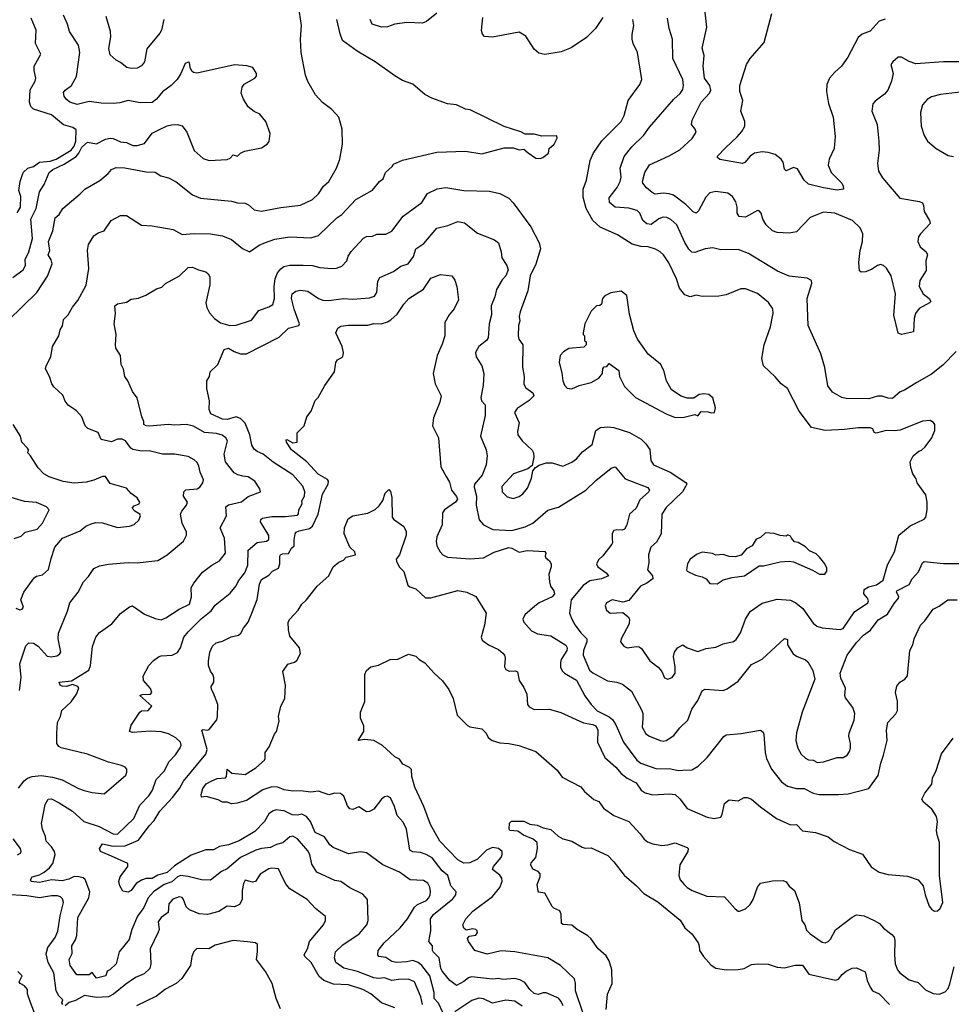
# Model space of a CAD drawing. Extents: x 1863017 to 1989460, y 394564 to 532820.
# Tile 164 of 213: x 1944162 to 1950377, y 478826 to 485395. Entities that reach past the tile are written whole.
import ezdxf

# ---------------------------------------------------------------- set-up
doc = ezdxf.new("R2010")
doc.units = 0

msp = doc.modelspace()

# ---------------------------------------------------------------- linework, layer by layer
at = {"layer": '0CON10XD'}
for points in [[(1944085, 483388.8), (1944275.4, 483574.6), (1944347.2, 483682.8), (1944377.5, 483765), (1944372.6, 483792.6), (1944352.3, 483825), (1944363.1, 483855), (1944354, 483915), (1944383.1, 483986.9), (1944398.3, 484071.7), (1944425.7, 484095), (1944450, 484135), (1944565, 484232), (1944595.4, 484264.6), (1944697.2, 484322.8), (1944752.1, 484367.9), (1944775, 484395.8), (1944805, 484407.8), (1944862.6, 484407.4), (1945005, 484380), (1945065, 484377.5), (1945103.2, 484353.2), (1945155, 484340), (1945205, 484313.1), (1945315, 484227.1), (1945367.5, 484205), (1945575, 484183.1), (1945615, 484171.8), (1945665, 484170), (1945689.1, 484159.1), (1945725, 484127.1), (1945775, 484116.9), (1945905, 484141.1), (1946035, 484156.9), (1946115, 484195.7), (1946155, 484232.5), (1946189.4, 484285), (1946223.3, 484315), (1946274.4, 484405), (1946296.7, 484465), (1946315.6, 484565), (1946314.2, 484665), (1946292, 484745), (1946245, 484796), (1946181.3, 484841.3), (1946134.4, 484894.4), (1946083.3, 484983.3), (1946069.2, 485025), (1946040, 485175), (1946035.7, 485265), (1946041.4, 485355), (1946029.2, 485445)], [(1944116.2, 483673.8), (1944184.1, 483725.9), (1944201.1, 483755), (1944198.5, 483795), (1944223.8, 483846.2), (1944246.2, 483935), (1944236, 484065), (1944270.7, 484135), (1944294.6, 484245.4), (1944325.6, 484295), (1944358, 484375), (1944383.1, 484395), (1944458.9, 484431.1), (1944538, 484482), (1944556.4, 484503.6), (1944577.1, 484545), (1944615, 484577.6), (1944675, 484566.5), (1944735, 484597.3), (1944765, 484604.5), (1944785, 484601.5), (1944835, 484578.8), (1944875, 484574.5), (1944917.5, 484555), (1944945, 484554.4), (1944995, 484569.4), (1945045, 484637.1), (1945090.7, 484660.7), (1945145, 484686.5), (1945175, 484693.3), (1945215.6, 484695.6), (1945245, 484685.8), (1945277.1, 484645), (1945325, 484522), (1945385, 484469.2), (1945425, 484456), (1945545, 484462), (1945565, 484471.2), (1945585, 484493.3), (1945615, 484483.8), (1945635, 484503.3), (1945662.7, 484517.3), (1945775, 484540), (1945812.5, 484565), (1945827, 484583), (1945832.5, 484635), (1945803.8, 484715), (1945763.9, 484763.9), (1945725, 484781.2), (1945685, 484813.3), (1945654.3, 484864.3), (1945638.8, 484905), (1945646.2, 484945), (1945660, 484965), (1945730, 485005), (1945741.7, 485018.3), (1945742.5, 485035), (1945717.5, 485075), (1945677.7, 485087.7), (1945595, 485092.5), (1945345, 485036.9), (1945322.1, 485042.1), (1945311.2, 485051.2), (1945300, 485075), (1945295, 485110), (1945285, 485112.5), (1945265, 485102.5), (1945237.5, 485035), (1945211.4, 484995), (1945173.1, 484955), (1945115, 484914.4), (1945075.3, 484864.7), (1945045, 484841.5), (1944965, 484840), (1944885, 484856.5), (1944829.5, 484840.5), (1944785, 484835.4), (1944705, 484836.8), (1944625, 484848.5), (1944545, 484828.1), (1944496.2, 484845), (1944470.8, 484865), (1944457.5, 484885), (1944455, 484910), (1944464.5, 484925.5), (1944508, 484955), (1944540, 485015), (1944562.5, 485175), (1944554.4, 485225), (1944494.2, 485315), (1944481.9, 485365), (1944454.5, 485424.5)], [(1944144.1, 484105.9), (1944167.8, 484145), (1944168.7, 484215), (1944155.8, 484255), (1944165.9, 484315), (1944185.2, 484374.8), (1944215.5, 484404.5), (1944255, 484415.3), (1944295, 484444.8), (1944365, 484451), (1944405.6, 484465), (1944504.6, 484525), (1944525, 484551.6), (1944537, 484585), (1944538.9, 484658.9), (1944515.7, 484675), (1944454, 484694), (1944375, 484760.4), (1944255, 484797.8), (1944236, 484816), (1944227.9, 484845), (1944232.4, 484927.6), (1944264.5, 484985.5), (1944269.4, 485005), (1944257.8, 485055), (1944257.8, 485085), (1944302.5, 485165), (1944268.1, 485235), (1944270.9, 485325), (1944237.7, 485405)], [(1945123.1, 485395), (1945108.6, 485325), (1945097.1, 485305), (1945010.5, 485199.5), (1944995, 485113.3), (1944975, 485086.2), (1944945, 485072), (1944905, 485069.2), (1944877.5, 485075), (1944835, 485108.8), (1944805, 485123.8), (1944765, 485161.2), (1944757, 485203), (1944769.5, 485280.5), (1944766.9, 485315), (1944739.4, 485415)], [(1946945, 485437.5), (1946875, 485383.3), (1946848.9, 485371.1), (1946745, 485375.8), (1946665, 485364.7), (1946615, 485347.8), (1946575, 485345.7), (1946514.2, 485364.2), (1946500.4, 485395)], [(1948051.3, 485408.7), (1948002.5, 485335), (1947943.7, 485276.3), (1947842, 485208), (1947775, 485179.4), (1947665, 485161.9), (1947625, 485171.4), (1947595, 485199.2), (1947537.8, 485285), (1947495, 485310.6), (1947315, 485278.6), (1947261.7, 485281.7), (1947248.3, 485298.3), (1947243, 485323), (1947251.2, 485408.8)], [(1950409.4, 483180.6), (1950320.5, 483089.5), (1950245, 483030.8), (1950146.7, 482975), (1950065, 482923.8), (1950035, 482912), (1949985, 482867.5), (1949955, 482870), (1949915, 482884), (1949885, 482883.8), (1949825.6, 482864.4), (1949675, 482867.5), (1949647.5, 482875), (1949585, 482910), (1949552.7, 482952.7), (1949534.2, 483075), (1949507.5, 483165), (1949422.9, 483355), (1949414.2, 483534.2), (1949446, 483635), (1949443.3, 483655), (1949415, 483669.2), (1949295, 483684.4), (1949217.2, 483717.2), (1949024.6, 483834.6), (1948955, 483860.5), (1948840.3, 483860.3), (1948785, 483871.9), (1948733.9, 483866.1), (1948665, 483841.9), (1948645, 483843.1), (1948625, 483864.2), (1948598.5, 483908.5), (1948545, 484025.7), (1948505, 484062.7), (1948480, 484075), (1948455, 484076.5), (1948425, 484065.5), (1948375, 484029.2), (1948345, 484032), (1948318, 484055), (1948297.9, 484105), (1948281.1, 484121.1), (1948225, 484137.5), (1948135, 484143.6), (1948096.5, 484175), (1948094.3, 484205.7), (1948147.5, 484275), (1948167.9, 484315), (1948173.8, 484345), (1948168.2, 484405), (1948195, 484482.5), (1948245, 484546.9), (1948326.2, 484623.8), (1948363.2, 484676.8), (1948525.8, 484865), (1948567.4, 484902.6), (1948585, 484930), (1948591.4, 484955), (1948585.6, 484995), (1948518.1, 485135), (1948516.5, 485265), (1948495.4, 485335.4), (1948484.4, 485405.6)], [(1949853.3, 484833.3), (1949847.5, 484785), (1949882.5, 484695), (1949894.3, 484585), (1949895.7, 484525), (1949884.2, 484434.2), (1949890.8, 484385), (1949918.7, 484338.7), (1950034.5, 484204.5), (1950165, 484182), (1950183.9, 484173.9), (1950192, 484155), (1950196, 484115), (1950231.2, 484055), (1950236.2, 484035), (1950170.8, 483965), (1950158.6, 483945), (1950154.3, 483915), (1950169.4, 483879.4), (1950208.8, 483845), (1950218.8, 483825), (1950206, 483785), (1950208.3, 483721.7), (1950166.9, 483655), (1950161.9, 483615), (1950188.6, 483565), (1950228.6, 483535), (1950240, 483515), (1950232, 483505), (1950162, 483468), (1950138.9, 483435), (1950129.1, 483400.9), (1950125, 483313.3), (1950044.2, 483294.2), (1950022.7, 483302.7), (1949994.5, 483424.5), (1950004.5, 483565), (1949976.2, 483685), (1949945, 483737.5), (1949925, 483754.3), (1949905, 483760.6), (1949885, 483755.6), (1949845, 483727.5), (1949805, 483712.5), (1949775, 483711.4), (1949765, 483718.8), (1949759.5, 483775), (1949770, 483855), (1949785.4, 483915), (1949786.2, 483965), (1949767.9, 484005), (1949716.9, 484055), (1949600, 484105), (1949525, 484110.6), (1949434.5, 484075.5), (1949345, 483980), (1949295, 483971.4), (1949215.8, 483974.2), (1949185, 483987.1), (1949141.4, 484025), (1949118.6, 484065), (1949108.8, 484105), (1949095, 484120), (1949085, 484121.2), (1949005, 484077.5), (1948960.9, 484080.9), (1948949.2, 484105), (1948948.6, 484145), (1948939.8, 484179.8), (1948918, 484215), (1948886.4, 484236.4), (1948805, 484247.5), (1948765, 484239.2), (1948739.8, 484210.2), (1948691.3, 484118.7), (1948675, 484104.4), (1948655, 484112.2), (1948605, 484162), (1948523.4, 484223.4), (1948495, 484233.3), (1948455, 484237.5), (1948401.8, 484231.8), (1948381.1, 484241.1), (1948342.4, 484272.4), (1948318, 484305), (1948317.1, 484315), (1948331.4, 484375), (1948363.9, 484426.1), (1948495, 484486.4), (1948565, 484527.1), (1948648.1, 484601.9), (1948674.3, 484645), (1948668.6, 484665), (1948644.3, 484695), (1948647.5, 484725), (1948708, 484845), (1948764.2, 484905), (1948772.9, 484925), (1948765.7, 484955), (1948729.6, 485005), (1948720.6, 485085), (1948727.1, 485155), (1948715.7, 485205), (1948746.9, 485345), (1948732, 485465)], [(1949935, 485397.5), (1949896.7, 485385), (1949835, 485317.5), (1949782.2, 485297.8), (1949754.6, 485275.4), (1949686.5, 485145), (1949645.4, 485084.6), (1949598.8, 485045), (1949564, 485005), (1949547.3, 484962.7), (1949544.3, 484915.7), (1949558.6, 484835), (1949589.5, 484745), (1949601.1, 484615), (1949595.6, 484535), (1949561.2, 484465), (1949556.4, 484425), (1949575, 484375.8), (1949645.8, 484305), (1949656.2, 484285), (1949656.7, 484263.3), (1949615, 484257.1), (1949525, 484272.1), (1949425, 484298.1), (1949395.6, 484325), (1949350.3, 484400.3), (1949325, 484408), (1949275, 484386.7), (1949265, 484397.5), (1949254.4, 484444.4), (1949242, 484465), (1949201.2, 484495), (1949155, 484509.4), (1949115, 484513.5), (1949065, 484503.3), (1949035, 484484.3), (1948998.5, 484441.5), (1948985, 484434.4), (1948831.7, 484461.7), (1948816.2, 484475), (1948816.2, 484485), (1948869.5, 484540.5), (1948947.7, 484612.3), (1948980.1, 484649.9), (1949000.4, 484685), (1948999.6, 484715), (1948973.6, 484785), (1948985.7, 484855), (1948965.6, 484915), (1948967.1, 484955), (1949010, 485095), (1949035, 485136.7), (1949128.3, 485241.7), (1949180, 485435)], [(1944159.7, 480920.3), (1944171.1, 481005), (1944162.7, 481097.3), (1944202.1, 481217.9), (1944222.2, 481237.8), (1944254.5, 481234.5), (1944285.7, 481215), (1944345, 481148.6), (1944374.4, 481144.4), (1944408.7, 481151.3), (1944427.9, 481162.1), (1944437.1, 481175), (1944418.6, 481265), (1944420.8, 481300.8), (1944480.9, 481449.1), (1944497.1, 481505), (1944552.5, 481575), (1944587.5, 481645), (1944621.1, 481678.9), (1944657.5, 481732.5), (1944695, 481750), (1944755, 481762.5), (1944885, 481773.3), (1944945, 481770), (1945083.4, 481786.6), (1945146.1, 481823.9), (1945254.3, 481915), (1945273.6, 481955), (1945275.6, 481975), (1945245.5, 482035.5), (1945235.6, 482095), (1945243.1, 482115), (1945275.6, 482155), (1945281.1, 482175), (1945254.3, 482215), (1945255.8, 482244.2), (1945271.1, 482258.9), (1945345, 482263.8), (1945364.6, 482275.4), (1945383.1, 482305), (1945388.1, 482325), (1945365.4, 482375.4), (1945357.3, 482415), (1945345, 482440), (1945325, 482459.2), (1945285, 482481.4), (1945195, 482497.1), (1945115, 482496.9), (1945025, 482518.6), (1944975, 482515.6), (1944916.5, 482526.5), (1944902.5, 482535), (1944867.5, 482585), (1944845, 482596.7), (1944815, 482596.5), (1944775, 482578.8), (1944704.5, 482594.5), (1944685, 482641.2), (1944617.3, 482667.3), (1944598.8, 482685), (1944575.8, 482745.8), (1944540, 482785), (1944485, 482823.8), (1944465, 482850), (1944449.1, 482889.1), (1944388.8, 482945), (1944376.2, 482965), (1944361.2, 483015), (1944333.8, 483065), (1944338, 483085), (1944370, 483145), (1944381.4, 483215), (1944422.5, 483285), (1944432, 483325), (1944447, 483353), (1944453.1, 483395), (1944485.6, 483425), (1944513.8, 483476.2), (1944549.4, 483520.6), (1944605, 483622.5), (1944622.7, 483735), (1944614.2, 483855), (1944622, 483895), (1944656.8, 483953.2), (1944685, 483972.9), (1944725, 483985.7), (1944771.2, 484055), (1944835, 484088.6), (1944875, 484089.2), (1944975, 484024.3), (1945045, 484020), (1945185, 483994), (1945245, 483962.5), (1945325, 483968.1), (1945434.4, 483965.6), (1945515, 483952.9), (1945575, 483928.6), (1945649.1, 483869.1), (1945695, 483846.2), (1945759.5, 483890.5), (1945800.9, 483909.1), (1945865, 483931.5), (1945965, 483945.5), (1946105, 483940), (1946155.4, 483954.6), (1946278.3, 484071.7), (1946310, 484095), (1946405, 484195.8), (1946515, 484256.7), (1946562.5, 484315), (1946586.4, 484333.6), (1946602.5, 484375), (1946647.5, 484415), (1946655, 484430), (1946715, 484457.5), (1946945, 484510.8), (1947135, 484516.7), (1947245, 484499.2), (1947395, 484540), (1947455, 484540), (1947495, 484526), (1947525, 484530), (1947555, 484506), (1947605, 484471.2), (1947635, 484468.8), (1947652.5, 484475), (1947690, 484505), (1947693.3, 484535), (1947726.7, 484565), (1947746.7, 484605), (1947745, 484620), (1947645, 484616.7), (1947595, 484631.2), (1947535, 484630), (1947505, 484646.2), (1947395, 484681.2), (1947166.7, 484793.3), (1947135, 484798.8), (1947075, 484826.2), (1947015, 484833.8), (1946912.3, 484872.3), (1946865, 484896.7), (1946783.6, 484963.6), (1946715, 484990), (1946665, 485020), (1946534.1, 485114.1), (1946413.3, 485185), (1946316.2, 485255), (1946299.4, 485299.4), (1946278.6, 485395)], [(1948500.8, 482375), (1948606.6, 482306.6), (1948612, 482295), (1948584.2, 482245), (1948475, 482140.8), (1948445.7, 482095), (1948442.2, 481965), (1948411.1, 481908.9), (1948372.5, 481875), (1948356.9, 481825), (1948358.3, 481771.7), (1948349.2, 481725), (1948383.3, 481685), (1948385.8, 481665), (1948345.6, 481635), (1948304, 481615), (1948225, 481519.2), (1948185, 481508.6), (1948115, 481524.2), (1948076.7, 481505), (1948068, 481485), (1948077.5, 481455), (1948100, 481435), (1948185, 481440), (1948220.3, 481410.3), (1948230, 481395), (1948227.1, 481365), (1948174.3, 481265), (1948170.8, 481245), (1948192, 481215), (1948215, 481204.2), (1948277.7, 481212.3), (1948295, 481211.2), (1948309.7, 481199.7), (1948365, 481118), (1948422, 481075), (1948445, 481046.7), (1948464.4, 481004.4), (1948485, 480994), (1948515, 481005.8), (1948535.5, 481035), (1948535.5, 481075), (1948523.5, 481145), (1948530.6, 481175), (1948551.2, 481205), (1948585, 481224.3), (1948615, 481204.3), (1948685, 481178.8), (1948740.5, 481199.5), (1948805, 481209.1), (1948855, 481229.6), (1948924.2, 481245.8), (1948940.6, 481259.4), (1948971.2, 481305), (1949004.5, 481395.5), (1949034.5, 481445.5), (1949115, 481502.9), (1949215, 481529.4), (1949305, 481522.9), (1949340, 481505), (1949386.3, 481466.3), (1949455, 481369.2), (1949479.4, 481349.4), (1949515, 481336.7), (1949635, 481325.8), (1949655, 481332), (1949731.5, 481445), (1949819.4, 481505), (1949823.5, 481516.5), (1949818.8, 481535), (1949792.7, 481565), (1949796.5, 481593.5), (1949825, 481610.8), (1949878.1, 481625), (1949923.3, 481655), (1949951.4, 481758.6), (1949998.6, 481845), (1950026.2, 481955), (1950101.7, 482018.3), (1950195, 482062.5), (1950207.5, 482075), (1950216.7, 482125), (1950216.7, 482175), (1950206.7, 482225), (1950150, 482305), (1950141.7, 482331.7), (1950121.2, 482365), (1950107, 482407), (1950102.5, 482445), (1950122.5, 482485), (1950160, 482515), (1950178.3, 482521.7), (1950202.5, 482545), (1950247.5, 482605), (1950253, 482623), (1950266.7, 482655), (1950266.7, 482695), (1950258, 482708), (1950235, 482720), (1950185, 482715.8), (1950035, 482657.1), (1949995, 482651.4), (1949943.3, 482653.3), (1949875, 482635.8), (1949861.2, 482641.2), (1949853.3, 482665), (1949835, 482670.6), (1949755, 482672.2), (1949665, 482659.5), (1949536.4, 482653.6), (1949444.7, 482674.7), (1949362.4, 482782.4), (1949284.6, 482934.6), (1949241.2, 482965), (1949201.7, 483011.7), (1949123.3, 483085), (1949113.8, 483135), (1949129.2, 483225), (1949171.4, 483345), (1949184.4, 483415), (1949189.5, 483435), (1949186.5, 483466.5), (1949157.6, 483507.6), (1949085, 483568.6), (1949005, 483599.2), (1948971.7, 483598.3), (1948875, 483560), (1948825, 483550.8), (1948715, 483548.8), (1948675, 483556.7), (1948635, 483546.7), (1948599.3, 483559.3), (1948564.1, 483604.1), (1948542.5, 483665), (1948491.9, 483771.9), (1948456, 483826), (1948435.4, 483845.4), (1948403.7, 483863.7), (1948355, 483878.5), (1948305, 483880.8), (1948247.5, 483897.5), (1948149.8, 483959.8), (1948035, 484011.5), (1947984.4, 484055), (1947940.5, 484135), (1947920.2, 484210.2), (1947921.5, 484265), (1947942.2, 484325), (1947966.7, 484455), (1947987.8, 484502.2), (1948045, 484585.6), (1948174.4, 484715), (1948193.5, 484755), (1948221.4, 484855), (1948298, 484962), (1948312.5, 484995), (1948284.4, 485175), (1948254.5, 485235), (1948248.2, 485265), (1948247.8, 485295), (1948259.4, 485355), (1948252.2, 485395)], [(1950455, 485114.5), (1950325, 485114.4), (1950140.9, 485100.9), (1950095.7, 485115.7), (1950045, 485144.2), (1950023.3, 485145), (1949985.8, 485114.2), (1949973.3, 485095), (1949988, 485035), (1949978.6, 484985), (1949954.4, 484925.6), (1949932.1, 484897.9), (1949868.3, 484851.7), (1949853.3, 484833.3)], [(1950455, 484914.3), (1950304.5, 484895.5), (1950245, 484880), (1950216.6, 484863.4), (1950183.7, 484826.3), (1950171.4, 484775), (1950175.8, 484685), (1950195, 484622.5), (1950218.8, 484585), (1950275, 484536.2), (1950355, 484488.6), (1950391.3, 484481.3)], [(1944153, 480267), (1944192.8, 480317.3), (1944215, 480334.6), (1944245, 480346.2), (1944305, 480351.2), (1944380.9, 480340.9), (1944445, 480322.5), (1944555, 480264.5), (1944591.4, 480251.4), (1944645, 480238.5), (1944725, 480230.8), (1944870.8, 480355), (1944877.5, 480375), (1944876, 480395), (1944866.6, 480406.6), (1944841.7, 480418.3), (1944755, 480440), (1944615, 480493.8), (1944437.6, 480537.6), (1944423.8, 480545), (1944410, 480565), (1944408.6, 480635), (1944414, 480705), (1944433.8, 480745), (1944444, 480785), (1944505, 480843.3), (1944541.2, 480895), (1944556.2, 480935), (1944550, 480945), (1944515, 480958.8), (1944475, 480945.4), (1944445, 480948.9), (1944432.3, 480955), (1944426, 480974), (1944506.7, 480983.3), (1944623.3, 481055), (1944634.6, 481085.4), (1944647, 481213), (1944669.2, 481275), (1944695, 481305.8), (1944776.6, 481363.4), (1944835, 481432.5), (1944895, 481478), (1944915, 481484.2), (1944995, 481429.5), (1945065, 481398.9), (1945105, 481391.4), (1945136.4, 481403.6), (1945225, 481461.4), (1945294.4, 481495.6), (1945308.6, 481545), (1945306, 481605), (1945322.5, 481635), (1945382, 481708), (1945444.6, 481755.4), (1945495.5, 481784.5), (1945534.2, 481835), (1945527.1, 481935), (1945499.4, 482005), (1945542.5, 482085), (1945537.5, 482145), (1945555, 482157.1), (1945641.7, 482178.3), (1945685, 482214.3), (1945768, 482245), (1945764, 482265), (1945730.8, 482315), (1945685, 482344.4), (1945649.5, 482349.5), (1945617.2, 482357.2), (1945592.5, 482372.5), (1945535.5, 482445), (1945526.7, 482495), (1945548.9, 482585), (1945538.1, 482605), (1945513.1, 482623.1), (1945475, 482634.6), (1945395, 482640.9), (1945322.3, 482682.3), (1945275, 482693.8), (1945195, 482689.3), (1945155, 482693.1), (1945025, 482683.5), (1945006.7, 482685), (1944989.2, 482695), (1944990, 482715), (1944975.9, 482745.9), (1944945, 482872.5), (1944914.4, 482914.4), (1944884, 482985), (1944864, 483015), (1944853.9, 483063.9), (1944838.8, 483095), (1944833.3, 483155), (1944804.1, 483204.1), (1944800, 483225), (1944806, 483295), (1944791.2, 483365), (1944800, 483435), (1944796.7, 483485), (1944815, 483500), (1944875, 483511.2), (1944905, 483530), (1944955, 483536.7), (1945003.9, 483556.1), (1945075, 483600), (1945109.7, 483610.3), (1945134.5, 483635.5), (1945228.8, 483685), (1945285, 483740.8), (1945315, 483744.3), (1945355, 483725.6), (1945403.1, 483713.1), (1945419.5, 483699.5), (1945429.3, 483679.3), (1945430, 483625), (1945404.5, 483505), (1945410, 483475), (1945428.3, 483438.3), (1945461.4, 483401.4), (1945502.6, 483372.6), (1945563.8, 483353.8), (1945605, 483356.4), (1945709.4, 483390.6), (1945756.4, 483453.6), (1945825, 483478.5), (1945850.6, 483495), (1945862.3, 483535), (1945860, 483615), (1945865.4, 483665), (1945882.2, 483705), (1945905, 483733.1), (1945925, 483747.5), (1945963.1, 483756.9), (1946052, 483758), (1946114.5, 483754.5), (1946165, 483741.9), (1946245, 483734.5), (1946275, 483736.9), (1946310.3, 483749.7), (1946344.4, 483785.6), (1946353.7, 483816.3), (1946372.6, 483847.4), (1946455, 483937.5), (1946475, 483949.2), (1946515, 483951.4), (1946545, 483962.9), (1946605, 483963.3), (1946645, 483983.3), (1946720, 484085), (1946845, 484175.7), (1946882, 484235), (1946947, 484267), (1947005, 484274.4), (1947124.5, 484254.5), (1947295, 484250.8), (1947365, 484234.2), (1947424.3, 484204.3), (1947453.5, 484173.5), (1947571.7, 484011.7), (1947626.6, 483906.6), (1947637.3, 483865), (1947605.4, 483764.6), (1947567.9, 483685), (1947552.7, 483585), (1947500, 483445), (1947494.5, 483415.5), (1947497.5, 483385), (1947488.5, 483355), (1947487.3, 483285), (1947492.6, 483262.6), (1947517.5, 483225), (1947516.8, 483076.8), (1947528.1, 483015), (1947526.1, 482963.9), (1947538.3, 482938.3), (1947584.3, 482905), (1947590.8, 482885), (1947560, 482855), (1947479.8, 482800.2), (1947462.9, 482775), (1947494.4, 482705), (1947483.4, 482646.6), (1947485.6, 482625), (1947515, 482584.3), (1947581.7, 482521.7), (1947589.2, 482505), (1947590.8, 482475), (1947580, 482420), (1947551.7, 482398.3), (1947455.7, 482365), (1947378.7, 482281.3), (1947380, 482245), (1947415, 482210.8), (1947455, 482200), (1947495, 482214.4), (1947519.1, 482230.9), (1947549.8, 482270.2), (1947576.9, 482335), (1947586.2, 482385), (1947603.8, 482406.2), (1947628.3, 482421.7), (1947675, 482438.1), (1947715, 482438.6), (1947785, 482415.7), (1947845, 482442.9), (1947875.8, 482465), (1947917.6, 482512.4), (1947980.6, 482559.4), (1948006, 482655), (1948036.6, 482673.4), (1948085, 482679.4), (1948125, 482674.3), (1948230.6, 482640.6), (1948306.9, 482596.9), (1948340, 482565), (1948365, 482526.2), (1948373.4, 482453.4), (1948390, 482425), (1948500.8, 482375)], [(1945204.1, 480604.1), (1945155, 480631.1), (1945105, 480644.1), (1945035, 480648.5), (1944915, 480640), (1944893.3, 480645), (1944905, 480687.5), (1944963.3, 480775), (1944975, 480783.3), (1945020, 480785), (1945043.3, 480815), (1944963.8, 480885), (1944977.9, 480892.1), (1945034.2, 480895.8), (1945043.8, 480905), (1945035, 480933.3), (1944986.7, 480985), (1944986.2, 481015), (1945024.2, 481085.8), (1945055, 481120), (1945087, 481143), (1945105, 481150.6), (1945180, 481155), (1945215, 481172.9), (1945235.3, 481205), (1945257.5, 481275), (1945285, 481311.5), (1945372.2, 481397.8), (1945439, 481451), (1945465, 481488.6), (1945565, 481569.4), (1945605, 481616.7), (1945621.4, 481651.4), (1945663.3, 481705), (1945684.8, 481755), (1945685, 481855.8), (1945745, 481906.7), (1945808.8, 481915), (1945825, 481926.2), (1945825, 481954), (1945768.9, 482045), (1945769.7, 482060.3), (1945782, 482068), (1945845, 482079.4), (1945935, 482080.7), (1946015, 482090), (1946022.2, 482097.8), (1946024.4, 482125), (1946045.7, 482165), (1946043.3, 482185), (1946060.8, 482215), (1946063.9, 482243.9), (1946051.8, 482281.8), (1945985, 482358.5), (1945852.9, 482442.9), (1945785.8, 482495.8), (1945745, 482513.3), (1945725, 482530), (1945710.5, 482555), (1945696.1, 482625), (1945665, 482702.5), (1945635, 482734.4), (1945605, 482745.5), (1945545, 482726.7), (1945515, 482729.5), (1945436.7, 482765), (1945427, 482793), (1945428.3, 482851.7), (1945410, 482935), (1945411.2, 482985), (1945428.8, 483015), (1945432.5, 483045), (1945483.3, 483095), (1945526.7, 483195), (1945555, 483204.3), (1945591.8, 483181.8), (1945635, 483165.6), (1945675, 483165.6), (1945892.4, 483277.6), (1945955, 483335.7), (1946023.3, 483355), (1946027.5, 483365), (1945993.2, 483463.2), (1945976, 483535), (1945979.4, 483565), (1946005, 483583.3), (1946035, 483589.5), (1946085, 483582.7), (1946156, 483535), (1946185, 483523.5), (1946225, 483521.5), (1946289.7, 483529.7), (1946325, 483535.5), (1946385, 483530.5), (1946495, 483540), (1946529.7, 483550.3), (1946544.3, 483575), (1946550.3, 483649.7), (1946564.6, 483675.4), (1946655, 483715.6), (1946705, 483750), (1946754.5, 483765.5), (1946789.6, 483815), (1946804.7, 483865.3), (1946858.1, 483901.9), (1946945, 484004.4), (1947017.4, 484022.6), (1947085, 484049.2), (1947128.9, 484038.9), (1947215, 483970), (1947330, 483925), (1947355.4, 483905.4), (1947374.4, 483845), (1947379.2, 483805), (1947412.7, 483755), (1947420.4, 483725), (1947405, 483685.7), (1947381.1, 483658.9), (1947342.5, 483595), (1947331.5, 483545), (1947307.5, 483485), (1947310, 483425), (1947293.3, 483365), (1947287.4, 483272.6), (1947276.6, 483253.4), (1947225, 483214), (1947202.5, 483175), (1947207.1, 483145), (1947244.3, 483085), (1947258.6, 483035), (1947254.3, 482954.3), (1947238.6, 482875), (1947242.9, 482852.9), (1947267.1, 482825), (1947267.8, 482755), (1947235.8, 482615), (1947274.2, 482525), (1947281.4, 482485), (1947273.3, 482425), (1947246.4, 482355), (1947195, 482295.3), (1947192.7, 482275), (1947209.2, 482215), (1947208, 482155), (1947227.1, 482057.1), (1947255, 482024.4), (1947317.6, 481992.4), (1947445, 481986.8), (1947535, 482011.7), (1947585, 482035.2), (1947685, 482122.9), (1947757.4, 482142.6), (1947937.8, 482255), (1948005, 482320.5), (1948106.7, 482403.3), (1948135, 482411.5), (1948201, 482331), (1948353.4, 482273.4), (1948362.9, 482255), (1948357.6, 482242.4), (1948298.5, 482191.5), (1948273.6, 482135), (1948230, 482095), (1948211.8, 482025), (1948196.7, 481995), (1948182, 481988), (1948145, 481991.9), (1948125, 481985.7), (1948113.8, 481966.2), (1948113.6, 481936.4), (1948116.9, 481905), (1948112.5, 481895), (1948052.4, 481817.6), (1948025, 481794.2), (1948009.1, 481765), (1948017.8, 481745), (1948074.4, 481705), (1948090, 481685), (1948044.2, 481665), (1947965, 481650), (1947920.4, 481619.6), (1947842, 481525), (1947830.6, 481435), (1947844.4, 481395), (1947867.3, 481355), (1947905, 481303.3), (1947945.4, 481265), (1947946.3, 481245), (1947923.8, 481185), (1947920.6, 481155), (1947963.5, 481055), (1947985, 481036.4), (1948084.2, 480984.2), (1948145, 480975.8), (1948182.5, 480962.5), (1948243.6, 480915), (1948313.1, 480785), (1948319.4, 480765), (1948318.2, 480731.8), (1948315.4, 480675), (1948340, 480630), (1948363.9, 480613.9), (1948435.5, 480585.5), (1948455, 480580.8), (1948475, 480585.7), (1948525, 480619.2), (1948565, 480669.2), (1948618.9, 480721.1), (1948645.5, 480794.5), (1948686.4, 480853.6), (1948715, 480918), (1948735, 480927.1), (1948855, 480918.8), (1948880.5, 480929.5), (1948955, 480982), (1949045, 481092), (1949115, 481128), (1949265, 481266.7), (1949285, 481260), (1949284.2, 481225), (1949322.9, 481162.9), (1949345, 481147.3), (1949405, 481124.2), (1949420.6, 481110.6), (1949453, 481053), (1949465.7, 480995), (1949382.9, 480775), (1949345, 480637.5), (1949340.6, 480585), (1949352.5, 480535), (1949375.5, 480495.5), (1949405, 480467.5), (1949425, 480457.5), (1949455, 480454.4), (1949485, 480439.4), (1949525, 480443.1), (1949615, 480471.4), (1949655, 480472.5), (1949683.2, 480486.8), (1949698.7, 480511.3), (1949704.3, 480535), (1949704.3, 480565), (1949693.1, 480615), (1949695.7, 480635), (1949728.9, 480721.1), (1949734.4, 480765), (1949720, 480805), (1949670.3, 480870.3), (1949665.7, 480885), (1949671.4, 480935), (1949640.5, 481000.5), (1949635.5, 481035), (1949682.8, 481155), (1949745, 481239.6), (1949792, 481288), (1949837.2, 481322.8), (1949889.8, 481390.2), (1949951.8, 481428.2), (1949995, 481499.4), (1950025.5, 481535), (1950026.9, 481546.9), (1950012.2, 481575), (1950013.1, 481585), (1950095, 481625.5), (1950115, 481664.3), (1950158.5, 481711.5), (1950185, 481770.8), (1950195, 481779.4), (1950325, 481766.7), (1950454.4, 481765.6)], [(1945435, 481047.5), (1945420.8, 481085), (1945421.4, 481115), (1945430.6, 481175), (1945448.6, 481215), (1945472.2, 481237.8), (1945515, 481247.5), (1945571.7, 481278.3), (1945621.7, 481288.3), (1945637.3, 481302.7), (1945654, 481335), (1945685.5, 481374.5), (1945710.7, 481435), (1945745, 481526), (1945762.2, 481627.8), (1945775, 481659.4), (1945825, 481688.9), (1945849.2, 481715), (1945887.5, 481735), (1945898.1, 481765), (1945897.1, 481815), (1945902.5, 481825), (1945915, 481831.9), (1945955, 481834.2), (1945975, 481868), (1945993.8, 481885), (1945992.7, 481925), (1945998.6, 481965), (1946005.5, 481974.5), (1946025.4, 481984.6), (1946095, 481999.2), (1946116.2, 482015), (1946152.4, 482095), (1946181.5, 482228.5), (1946220.6, 482295), (1946221.9, 482315), (1946216.2, 482326.2), (1946153.2, 482363.2), (1946077.9, 482445), (1945975.6, 482525), (1945942.2, 482575), (1945939.3, 482590.7), (1945945, 482594), (1945985, 482570.8), (1946012.5, 482575), (1946012, 482638), (1946060, 482685), (1946077.5, 482745), (1946106.7, 482783.3), (1946132.5, 482855), (1946152.5, 482875), (1946196.7, 482955), (1946262.5, 483045), (1946271.7, 483108.3), (1946282.5, 483125), (1946316.7, 483145), (1946321.2, 483175), (1946314.2, 483214.2), (1946272, 483305), (1946285, 483336.7), (1946305, 483349.2), (1946355, 483357.3), (1946485, 483356.5), (1946525, 483366.9), (1946573.8, 483366.2), (1946615, 483378.5), (1946638.7, 483391.3), (1946679.3, 483430.7), (1946725, 483497.5), (1946758.6, 483535), (1946855, 483596.2), (1946905, 483670), (1946970, 483695), (1947045.8, 483685.8), (1947065, 483657.5), (1947078.8, 483615), (1947090, 483525), (1947061.2, 483465), (1947026, 483425), (1946997.5, 483375), (1946997.1, 483285), (1946980.6, 483229.4), (1946947.8, 483155), (1946920.8, 483035), (1946934, 482965), (1946974, 482885), (1946965, 482842.5), (1946921.7, 482738.3), (1946916, 482685), (1946955.6, 482605), (1946972.4, 482412.4), (1947007.1, 482347.1), (1947028.7, 482308.7), (1947042.9, 482255), (1947075, 482213.3), (1947082, 482195), (1947068.8, 482175), (1946995, 482125.7), (1946983.5, 482105), (1946979.4, 482025), (1946945.6, 481945), (1946940, 481915), (1946945.7, 481885), (1946967.5, 481845), (1946984, 481825), (1947015, 481808.9), (1947165, 481797.8), (1947255, 481804.6), (1947328, 481842), (1947425, 481872.2), (1947445, 481869.4), (1947495, 481842.9), (1947547, 481853), (1947666.1, 481846.1), (1947672.5, 481835), (1947667.5, 481815), (1947672.5, 481805), (1947696.2, 481785), (1947707.1, 481765), (1947707.5, 481745), (1947691.2, 481695), (1947695.8, 481644.2), (1947702.5, 481615), (1947726, 481585), (1947728.8, 481565), (1947714, 481545), (1947626.7, 481503.3), (1947597.6, 481482.4), (1947531.9, 481425), (1947518.6, 481395), (1947525.7, 481375), (1947577.2, 481317.2), (1947617.4, 481297.4), (1947706.2, 481285), (1947805, 481220.8), (1947813.3, 481205), (1947811.1, 481185), (1947774.7, 481125.3), (1947769.5, 481105), (1947770.6, 481075), (1947780.6, 481050.6), (1947796, 481035), (1947877.4, 480987.4), (1947932.9, 480882.9), (1947973.5, 480825), (1948015, 480783.1), (1948095, 480743.2), (1948116.4, 480726.4), (1948139.5, 480689.5), (1948189.2, 480575), (1948277.9, 480455), (1948305, 480433.3), (1948405, 480399.2), (1948506.9, 480396.9), (1948555, 480385.6), (1948585, 480387.5), (1948645, 480390.6), (1948687.5, 480415), (1948747.4, 480472.6), (1948858.7, 480611.3), (1948875, 480624.2), (1948975, 480632.9), (1949105, 480653.8), (1949122.3, 480642.3), (1949126.7, 480626.7), (1949134.5, 480505), (1949144.4, 480465), (1949176.7, 480395), (1949245, 480310.5), (1949285, 480281.1), (1949344.5, 480265.5), (1949395.4, 480265.4), (1949455, 480234), (1949495.9, 480225.9), (1949625, 480224.4), (1949689.3, 480230.7), (1949826.7, 480265), (1949888, 480352), (1949905.7, 480435), (1949925, 480487.5), (1949949.6, 480585), (1949944.4, 480655), (1949954.4, 480705), (1950006.8, 480763.2), (1950017.5, 480785), (1950017.3, 480847.3), (1950004, 480905), (1950012.7, 480947.3), (1950034.1, 480975.9), (1950067.5, 480995), (1950083.9, 481016.1), (1950099.2, 481185), (1950120.8, 481225), (1950130, 481265), (1950172.5, 481355), (1950200.8, 481385), (1950255, 481461.4), (1950295, 481481.4), (1950353.8, 481525), (1950415, 481524.6)], [(1948535, 482741.2), (1948595, 482743.3), (1948665, 482760), (1948685, 482752.5), (1948708.3, 482781.7), (1948755, 482778.8), (1948775, 482771.2), (1948797.5, 482775), (1948803.3, 482805), (1948785, 482872.5), (1948760, 482895), (1948725, 482897.5), (1948695, 482893.3), (1948659.3, 482870.7), (1948615, 482870), (1948575, 482883.3), (1948511.2, 482925), (1948476, 482985), (1948458, 483055), (1948437.3, 483097.3), (1948354.3, 483164.3), (1948283, 483263), (1948259.7, 483319.7), (1948230.9, 483430.9), (1948213.3, 483555), (1948175, 483582.5), (1948105, 483572.5), (1948065, 483552.5), (1948050, 483535), (1948043, 483497), (1948031.7, 483488.3), (1948010, 483485), (1947975, 483450), (1947932.5, 483365), (1947920, 483305), (1947920, 483295), (1947930, 483285), (1947930, 483255), (1947940, 483245), (1947940, 483225), (1947925, 483210), (1947825, 483200), (1947790.7, 483179.3), (1947767.5, 483155), (1947761.7, 483108.3), (1947778.6, 483038.6), (1947785.8, 482985.8), (1947797.3, 482957.3), (1947815, 482936.7), (1947845, 482931.2), (1947895, 482953.3), (1947975, 482973.3), (1948025, 483002.5), (1948050, 483035), (1948051.7, 483068.3), (1948061.7, 483078.3), (1948078.3, 483081.7), (1948095, 483100), (1948160, 483055), (1948162.5, 483015), (1948196.4, 482946.4), (1948270, 482875), (1948475, 482764), (1948535, 482741.2)], [(1944135, 481468.6), (1944162, 481458), (1944178.9, 481461.1), (1944188, 481475), (1944169.2, 481525), (1944190, 481575), (1944258.3, 481671.7), (1944275, 481682.9), (1944315, 481692), (1944354.5, 481725.5), (1944370.8, 481800.8), (1944397.1, 481875), (1944447.1, 481935), (1944565, 481984.6), (1944604, 482016), (1944645, 482033.3), (1944670.3, 482039.7), (1944715, 482038.6), (1944815, 482005.8), (1944894.3, 482015.7), (1944925, 482026.2), (1944956.2, 482055), (1944966.7, 482085), (1944963.3, 482095), (1944930.8, 482115), (1944912, 482135), (1944925, 482150.8), (1944960, 482165), (1944963.3, 482175), (1944946.2, 482205), (1944905, 482234), (1944875, 482268.6), (1944765, 482300.3), (1944735, 482348.1), (1944715, 482348), (1944657, 482323), (1944605, 482309.4), (1944525, 482303.5), (1944452.6, 482312.6), (1944358.8, 482345), (1944324, 482365), (1944286, 482405), (1944235, 482484), (1944216.7, 482505), (1944220, 482525), (1944213.8, 482535), (1944176.7, 482575), (1944166.2, 482615), (1944119.2, 482695)], [(1947786.9, 478815), (1947773.5, 478845), (1947755.9, 478865.9), (1947675, 478901.9), (1947655, 478901.9), (1947619.7, 478890.3), (1947595, 478896.7), (1947565, 478923.5), (1947531.9, 478971.9), (1947499.5, 478989.5), (1947465, 478998.8), (1947385, 478991.8), (1947355, 478997.3), (1947316.1, 478993.9), (1947175, 479008.5), (1947155, 479002.9), (1947125, 478977.5), (1947075, 478950.5), (1947032.2, 478985), (1946982.5, 479045), (1946972.3, 479065), (1946959.6, 479135), (1946920.9, 479175), (1946915.4, 479185), (1946915.7, 479215), (1946890.8, 479245), (1946904.5, 479315), (1946901.8, 479395), (1946923.1, 479425), (1947050.5, 479529.5), (1947070.5, 479555), (1947074.3, 479575), (1947037.5, 479615), (1947018.6, 479685), (1946980.2, 479715), (1946912.6, 479802.6), (1946874.1, 479824.1), (1946835, 479837.8), (1946785, 479841.8), (1946764.8, 479854.8), (1946743.4, 479995), (1946721.2, 480041.2), (1946681.2, 480085), (1946662.5, 480145), (1946635, 480204.2), (1946615, 480214.4), (1946595, 480209.4), (1946575.8, 480195), (1946523.4, 480126.6), (1946495, 480111.4), (1946475, 480110.6), (1946425, 480144), (1946385, 480126), (1946365, 480130), (1946349.3, 480149.3), (1946323.8, 480213.8), (1946302.6, 480232.6), (1946265, 480233.5), (1946223.3, 480223.3), (1946155, 480247.1), (1946105, 480241.8), (1946035, 480250), (1945985, 480248.4), (1945926.6, 480256.6), (1945885, 480274), (1945845, 480276.7), (1945785, 480256), (1945675, 480185.5), (1945612.5, 480167.5), (1945575, 480163.8), (1945545, 480173.8), (1945513.9, 480173.9), (1945485, 480190), (1945405, 480212.5), (1945375, 480206.7), (1945372.9, 480225), (1945384.4, 480265), (1945405, 480296), (1945443.2, 480316.8), (1945478.9, 480331.1), (1945535, 480336.2), (1945540.8, 480345), (1945545, 480393.3), (1945577.9, 480367.9), (1945665, 480358.6), (1945736.3, 480403.7), (1945794.2, 480455), (1945799.2, 480465), (1945798.8, 480505), (1945827, 480543), (1945862.3, 480627.7), (1945876.2, 480645), (1945893.3, 480715), (1945888.8, 480745), (1945903.8, 480815), (1945930, 480865), (1945936.2, 480955), (1945916.7, 481045), (1945950, 481095), (1945995, 481109.2), (1946009.8, 481120.2), (1946035.6, 481165), (1946028.9, 481205), (1945965, 481282), (1945954.4, 481324.4), (1945954, 481375), (1945964.2, 481395.8), (1946020, 481455), (1946043.8, 481495), (1946075.5, 481524.5), (1946146, 481615), (1946224.3, 481685), (1946254, 481745), (1946291.2, 481775), (1946321.7, 481788.3), (1946340.7, 481809.3), (1946402.5, 481825), (1946396.7, 481845), (1946365, 481876.2), (1946327.5, 481965), (1946328, 482005), (1946353.3, 482065), (1946385, 482083.8), (1946485, 482103.3), (1946533.6, 482126.4), (1946559.5, 482150.5), (1946585, 482186.2), (1946600.8, 482235), (1946625, 482260), (1946635, 482247.5), (1946643.8, 482206.2), (1946646.1, 482076.1), (1946655, 482063.3), (1946725, 482012.5), (1946740.7, 481980.7), (1946739.2, 481955), (1946695.5, 481824.5), (1946673.8, 481795), (1946675, 481782.5), (1946693.8, 481745), (1946724.2, 481714.2), (1946752.1, 481622.1), (1946765, 481610.8), (1946805, 481597.5), (1946868.3, 481538.3), (1946905, 481537.3), (1947085, 481587.5), (1947145.7, 481575.7), (1947205.9, 481545.9), (1947273.8, 481435), (1947263.3, 481355), (1947240.8, 481275), (1947246.2, 481255), (1947288.8, 481225), (1947355, 481192.9), (1947385, 481168.8), (1947396, 481155), (1947400, 481135), (1947396.1, 481076.1), (1947405, 481060), (1947427.3, 481047.3), (1947469.7, 481049.7), (1947482.9, 481042.9), (1947494, 480985), (1947525, 480940), (1947544.2, 480895), (1947550, 480825), (1947560.3, 480810.3), (1947595, 480793.1), (1947695, 480794.4), (1947735, 480784.2), (1947773, 480773), (1947922.4, 480702.4), (1947985, 480691.9), (1948005, 480682.9), (1948019.5, 480655), (1948015.6, 480575), (1948065, 480472), (1948138.5, 480408.5), (1948175.3, 480365.3), (1948215, 480334.3), (1948275, 480302.5), (1948308, 480255), (1948335, 480235.8), (1948385, 480222.9), (1948495, 480230), (1948534.4, 480224.4), (1948566.4, 480196.4), (1948615, 480132), (1948747.5, 480075), (1948794.2, 480064.2), (1948838.8, 480075), (1948849.2, 480095), (1948864.3, 480165.7), (1948895, 480190), (1948956.1, 480183.9), (1948995, 480206.2), (1949015, 480205.8), (1949045, 480194), (1949103.6, 480143.6), (1949211.2, 480065), (1949305, 480021.9), (1949345, 480025.7), (1949385, 479981.9), (1949471.7, 479971.7), (1949555, 479942), (1949595, 479912), (1949697.3, 479857.3), (1949785, 479826.7), (1949842.4, 479742.4), (1949895, 479707.5), (1949955, 479691.9), (1950085, 479680.8), (1950156.7, 479655), (1950188.8, 479615), (1950202, 479555), (1950230.3, 479480.3), (1950245, 479460), (1950265, 479446.7), (1950285, 479450), (1950303.3, 479465), (1950321.4, 479505), (1950299.2, 479685), (1950297.5, 479905), (1950283.3, 479956.7), (1950278.8, 479985), (1950285.9, 480044.1), (1950277.9, 480077.9), (1950247, 480127), (1950191.2, 480175), (1950181.2, 480195), (1950201.2, 480235), (1950248, 480295), (1950250.8, 480335), (1950275.8, 480385), (1950312.3, 480497.7), (1950389.7, 480600.3)], [(1944125, 481932.9), (1944171.1, 481948.9), (1944198.8, 481975), (1944278.1, 481995), (1944312.9, 482035), (1944357.5, 482125), (1944341.2, 482145), (1944275, 482173.3), (1944195, 482180.4), (1944105, 482207.1)], [(1948815, 481631.2), (1948855, 481657.1), (1948915, 481673.8), (1948996.2, 481685), (1949095, 481750), (1949125, 481751.9), (1949235, 481778.6), (1949295, 481782.5), (1949325, 481777.5), (1949451.7, 481721.7), (1949497.5, 481695), (1949532.5, 481695), (1949547.5, 481715), (1949547.5, 481735), (1949533.6, 481763.6), (1949497.7, 481807.7), (1949475, 481830), (1949431.7, 481851.7), (1949405, 481876.7), (1949355, 481906.7), (1949331.7, 481911.7), (1949310, 481935), (1949305, 481950), (1949285, 481957.5), (1949275, 481950), (1949235, 481952.5), (1949195, 481967.5), (1949138.3, 481971.7), (1949105, 481940), (1949075, 481930), (1949047.5, 481885), (1949010, 481865), (1948975, 481822.5), (1948935, 481810), (1948895, 481812.5), (1948855, 481827.5), (1948805, 481822.5), (1948783, 481833), (1948715, 481842.5), (1948681.7, 481828.3), (1948635, 481796.2), (1948616, 481765), (1948609.2, 481725), (1948614.4, 481715), (1948670.3, 481689.7), (1948715, 481678.7), (1948741.2, 481665), (1948765, 481634), (1948815, 481631.2)], [(1947921.8, 478765), (1947870.9, 478915), (1947870, 478965), (1947862.5, 478995), (1947770.8, 479085), (1947685, 479136.5), (1947465.6, 479175.6), (1947375, 479181.8), (1947280.5, 479160.5), (1947197.5, 479185), (1947156.2, 479245), (1947148.8, 479265), (1947160.8, 479279.2), (1947205, 479287.5), (1947215.6, 479305), (1947212.9, 479315), (1947204.5, 479324.5), (1947185, 479329.5), (1947140.5, 479320.5), (1947125, 479332.5), (1947118.8, 479355), (1947139.2, 479395), (1947185, 479447.8), (1947316.2, 479543.8), (1947365.7, 479604.3), (1947380, 479645), (1947377.9, 479667.9), (1947365, 479686.7), (1947316, 479725), (1947322.5, 479745), (1947373.5, 479805), (1947381.1, 479825), (1947380, 479845), (1947356.2, 479865), (1947315, 479872.1), (1947277.1, 479855), (1947215.4, 479794.6), (1947165, 479768.5), (1947125, 479766.4), (1947085, 479789.4), (1946965, 479914.5), (1946902.5, 480025), (1946857.9, 480145), (1946797.1, 480275), (1946777.5, 480345), (1946775, 480392.5), (1946763.3, 480405), (1946717.7, 480427.7), (1946695, 480460), (1946665, 480476), (1946635, 480502.9), (1946582.6, 480552.6), (1946525.5, 480585.5), (1946465, 480593.3), (1946420, 480585), (1946458.8, 480645), (1946456.7, 480683.3), (1946436.2, 480735), (1946436.2, 480775), (1946463.6, 480846.4), (1946463.9, 481026.1), (1946475, 481052.5), (1946505, 481076.7), (1946555, 481087.5), (1946633.6, 481126.4), (1946685, 481128.6), (1946755, 481162.5), (1946805, 481147.5), (1946826.4, 481126.4), (1946865, 481103.3), (1946926.2, 481035), (1946983, 480983), (1947025.5, 480925.5), (1947054, 480865), (1947080, 480755), (1947150, 480685), (1947165, 480676), (1947245, 480663.8), (1947273.1, 480635), (1947286.5, 480605), (1947314, 480585), (1947365, 480569.5), (1947425, 480566.4), (1947491.7, 480551.7), (1947605, 480512), (1947747.7, 480387.7), (1947780.9, 480340.9), (1947905, 480275.8), (1947928.8, 480245), (1947992.8, 480192.8), (1948025, 480178.8), (1948057.5, 480135), (1948125, 480084.4), (1948225, 480045.8), (1948302.1, 479962.1), (1948326.9, 479926.9), (1948349.8, 479909.8), (1948385, 479895.7), (1948445, 479886), (1948485, 479888.8), (1948535, 479902.9), (1948615, 479872.5), (1948622.5, 479865), (1948618.8, 479845), (1948566.4, 479755), (1948559.1, 479685), (1948568.9, 479655), (1948594.7, 479624.7), (1948615, 479604.5), (1948648.8, 479585), (1948745, 479547.1), (1948863, 479543), (1948935, 479462), (1948955, 479448), (1948965, 479448), (1949005, 479463.3), (1949035, 479491.9), (1949054.6, 479525), (1949085, 479606.7), (1949105, 479633.3), (1949185, 479650), (1949255, 479652.5), (1949275, 479643.3), (1949295, 479613.3), (1949330, 479585), (1949362.7, 479502.7), (1949380, 479385), (1949398.9, 479355), (1949410.5, 479320.5), (1949435, 479296.5), (1949515, 479241.2), (1949535, 479236.7), (1949556, 479244), (1949570.6, 479259.4), (1949605, 479322), (1949715, 479406), (1949745, 479422), (1949795, 479415.8), (1949863.3, 479385), (1949898.8, 479365), (1949925, 479334), (1949981.2, 479291.2), (1949995, 479272.5), (1950001.2, 479251.2), (1949997.5, 479155), (1950003.3, 479095), (1950018.6, 479055), (1950034.2, 479035), (1950095, 478988.6), (1950155, 478971.4), (1950205, 478922.5), (1950255, 478897.1), (1950295, 478892.5), (1950335, 478908), (1950355, 478931.2), (1950367, 478963), (1950396.9, 479075)], [(1946985, 478771.5), (1946955, 478833.1), (1946927.1, 478865), (1946927.5, 478905), (1946898.7, 479015), (1946844.8, 479084.8), (1946820, 479105), (1946785, 479116.8), (1946745, 479107.9), (1946675, 479104.6), (1946645, 479111.2), (1946605, 479137.3), (1946557.5, 479145), (1946550, 479155), (1946554, 479185), (1946592.9, 479235), (1946700, 479335), (1946748.9, 479395), (1946795.4, 479474.6), (1946815, 479490.6), (1946875, 479518.6), (1946891.4, 479535), (1946901.1, 479555), (1946902.4, 479577.6), (1946897.8, 479607.8), (1946885, 479634), (1946855, 479651.4), (1946766.4, 479656.4), (1946695, 479706.9), (1946585.5, 479755.5), (1946476.6, 479836.6), (1946435, 479841.9), (1946355, 479829.1), (1946252.1, 479872.1), (1946230.4, 479890.4), (1946195, 479942), (1946132.6, 479972.6), (1946102.9, 480045), (1946075, 480079.5), (1946045, 480093.5), (1946015, 480088.5), (1945978.8, 480088.8), (1945925.4, 480115.4), (1945905, 480119.5), (1945875, 480122.1), (1945853.4, 480116.6), (1945825, 480095.6), (1945795.9, 480044.1), (1945731.6, 479978.4), (1945625, 479915.4), (1945555, 479889.3), (1945495, 479878.2), (1945455, 479857.1), (1945404.6, 479855.4), (1945305, 479820.8), (1945195, 479748.6), (1945145, 479705.3), (1945082.5, 479687.5), (1945045, 479665.3), (1945005, 479665.2), (1944975, 479654.6), (1944939, 479631), (1944905, 479584.3), (1944885, 479572.9), (1944850.4, 479580.4), (1944830.9, 479615), (1944823.3, 479645), (1944832.5, 479675), (1944884.2, 479745), (1944884, 479765), (1944773.7, 479813.6), (1944700.8, 479845), (1944694, 479865), (1944713.6, 479896.4), (1944785, 479881.6), (1944865, 479882.7), (1944955, 479921.3), (1945025, 480016), (1945059.2, 480050.9), (1945097.5, 480115), (1945180.6, 480205), (1945227.1, 480265), (1945255.5, 480314.5), (1945404, 480495), (1945411.5, 480525), (1945376, 480655), (1945385, 480660), (1945415, 480654), (1945425, 480658.8), (1945477, 480723), (1945480.8, 480745), (1945484, 480825), (1945455, 480902.5), (1945440.8, 480925), (1945440, 480945), (1945456.2, 480975), (1945456.2, 481005), (1945451.2, 481025), (1945435, 481047.5)], [(1946849.6, 478825), (1946839, 478875), (1946794.7, 478974.7), (1946755, 478993.3), (1946688.5, 478991.5), (1946645, 478984.2), (1946595, 479001.7), (1946555, 478998), (1946525, 479002.9), (1946415, 479044.1), (1946325, 479067.1), (1946271.2, 479105), (1946262.5, 479135), (1946268.5, 479175), (1946316.6, 479223.4), (1946425.6, 479295), (1946477.8, 479355), (1946485.6, 479385), (1946482.5, 479525), (1946450.7, 479560.7), (1946365, 479601.9), (1946305, 479645.6), (1946265, 479652.5), (1946145, 479707.1), (1946111.4, 479761.4), (1946097.8, 479825), (1946085, 479848.5), (1946015, 479929.4), (1945985, 479947.1), (1945965, 479942.9), (1945917.4, 479902.6), (1945875, 479891), (1945835, 479871.6), (1945775, 479865.7), (1945737.3, 479855), (1945634.1, 479805.9), (1945545, 479730), (1945508.8, 479711.2), (1945435, 479653.6), (1945373.8, 479656.2), (1945285, 479678.9), (1945235, 479684.8), (1945215, 479676.5), (1945176.6, 479643.4), (1945125, 479623.8), (1945054.7, 479575.3), (1945019.4, 479535), (1944989.6, 479470.4), (1944947.4, 479412.6), (1944910.4, 479325), (1944892.7, 479257.3), (1944824.6, 479175.4), (1944805.5, 479095), (1944762.5, 479055), (1944745, 479045.8), (1944735.6, 479015), (1944675, 478998.9), (1944645, 479037.5), (1944625, 479021.8), (1944542.5, 479022.5), (1944499.1, 479085), (1944492, 479125), (1944511.9, 479165), (1944509.2, 479215), (1944534.2, 479255), (1944542.9, 479285), (1944549.3, 479405), (1944624.1, 479535), (1944628.8, 479575), (1944599.1, 479659.1), (1944585, 479669.2), (1944555.5, 479675.5), (1944525, 479677.3), (1944490.4, 479659.6), (1944445, 479648.8), (1944373.4, 479656.6), (1944295, 479637.5), (1944238, 479645), (1944233.2, 479656.8), (1944245.8, 479675), (1944295, 479689.7), (1944325, 479706.4), (1944359.7, 479735), (1944382, 479765), (1944398.2, 479825), (1944394.6, 479845), (1944375, 479875.5), (1944337.9, 479915), (1944334.5, 479945), (1944314.6, 479995), (1944308.3, 480031.7), (1944331.5, 480158.5), (1944352.5, 480195), (1944375, 480195.4), (1944425, 480170.7), (1944513.6, 480113.6), (1944590.8, 480045), (1944692.8, 480012.8), (1944785, 479962.5), (1944815, 479961.1), (1944924.2, 480065.8), (1944962.5, 480155), (1945023.4, 480216.6), (1945047.9, 480255), (1945073.3, 480325), (1945125, 480380), (1945160, 480445), (1945200.9, 480489.1), (1945232.4, 480537.6), (1945239.4, 480555), (1945234.6, 480574.6), (1945204.1, 480604.1)], [(1948075, 478790), (1948083.8, 478893.8), (1948114.7, 478965.3), (1948111.9, 479055), (1948093.6, 479115), (1948075, 479148.5), (1948020.8, 479195), (1947971.5, 479265), (1947952.6, 479282.6), (1947880, 479325), (1947845, 479354.2), (1947788.6, 479358.6), (1947776.2, 479365), (1947774, 479426), (1947765, 479448.8), (1947725, 479468), (1947715, 479479.2), (1947665, 479566.7), (1947625, 479573.6), (1947620, 479580), (1947613.3, 479625), (1947633.2, 479675), (1947633.5, 479695), (1947621.2, 479711.2), (1947585, 479726.2), (1947572, 479755), (1947575, 479770), (1947604.1, 479805.9), (1947615.9, 479864.1), (1947614, 479905), (1947586.9, 479926.9), (1947522.9, 479955), (1947485, 479980.6), (1947432.5, 479985), (1947426.7, 479995), (1947430, 480035), (1947443, 480047), (1947525, 480047.5), (1947565, 480027.1), (1947615, 480020), (1947653.1, 480003.1), (1947705, 479991.9), (1947755, 479948), (1947785, 479930), (1947845, 479913.3), (1947915, 479874), (1947935, 479868), (1947975, 479868.8), (1948085, 479818), (1948126.4, 479776.4), (1948195, 479688), (1948276.4, 479616.4), (1948325.7, 479565.7), (1948419.1, 479509.1), (1948567.6, 479387.6), (1948598.8, 479335), (1948645, 479295.8), (1948687.1, 479235), (1948695.4, 479215), (1948696.9, 479185), (1948724, 479144), (1948775, 479085.7), (1948805, 479065.6), (1948875, 479055.7), (1948955, 479058.6), (1948995.8, 479064.2), (1949045, 479091.2), (1949085, 479096.2), (1949155, 479093.8), (1949215, 479073.8), (1949265, 479068.8), (1949335, 479086.2), (1949385, 479086.2), (1949427.1, 479027.1), (1949605, 478987.5), (1949625, 478993.8), (1949648.1, 479025), (1949675, 479046.7), (1949715, 479067.1), (1949745, 479069.2), (1949803, 479043), (1949816.4, 478985), (1949835, 478940), (1949851.9, 478915), (1949895, 478895.5), (1949964.7, 478824.7)], [(1944146.3, 479823.7), (1944166.4, 479833.6), (1944172.5, 479845), (1944166.9, 479865), (1944118.8, 479928.8)], [(1946665, 478802.5), (1946574.5, 478834.5), (1946505, 478895.6), (1946450, 478925), (1946355.9, 478955.9), (1946255, 478960), (1946190.8, 478985), (1946160.8, 479010.8), (1946106.4, 479105), (1946064.2, 479144.2), (1946060, 479155), (1946082.5, 479195), (1946096.2, 479243.8), (1946189.2, 479355), (1946202.5, 479385), (1946202.3, 479412.3), (1946134.6, 479464.6), (1946079.2, 479525), (1945965, 479595.6), (1945940, 479625), (1945918.1, 479668.1), (1945889.5, 479729.5), (1945845, 479734.5), (1945825, 479729.5), (1945766.6, 479693.4), (1945735, 479644.2), (1945715, 479640.6), (1945665, 479653.3), (1945655, 479632.5), (1945646.7, 479585), (1945645.5, 479524.5), (1945628.7, 479491.3), (1945595, 479475.7), (1945545, 479480), (1945491.2, 479445), (1945415, 479425.5), (1945358.9, 479428.9), (1945295, 479455.6), (1945273.1, 479475), (1945255.7, 479525), (1945245, 479539.2), (1945225, 479543.3), (1945182.9, 479527.1), (1945156.9, 479495), (1945152.9, 479437.1), (1945105.5, 479404.5), (1945085.7, 479375), (1945091.4, 479325), (1945085.9, 479305.9), (1945032.9, 479195), (1945036.9, 479095), (1945030.5, 479065), (1944991.7, 479028.3), (1944935, 479004.6), (1944869.3, 478960.7), (1944786.9, 478893.1), (1944754.4, 478875.6), (1944675, 478871.2), (1944595, 478883.6), (1944535, 478851.5), (1944492.5, 478837.5), (1944465, 478815.8)], [(1944448.8, 478825), (1944443.8, 478835), (1944450, 478855), (1944423.1, 478883.1), (1944405.3, 478915.3), (1944389.1, 479035), (1944350.9, 479105), (1944337.7, 479162.3), (1944350, 479205), (1944397.7, 479272.3), (1944416.7, 479313.3), (1944432.2, 479415), (1944454.4, 479504.4), (1944448.3, 479528.3), (1944435, 479542.9), (1944415, 479550), (1944375, 479550), (1944295, 479535.8), (1944210.1, 479550.1), (1944065, 479557.2)], [(1945902.5, 478795), (1945873.8, 478865), (1945846.2, 478965), (1945801.2, 479045), (1945741.2, 479125), (1945748.8, 479175), (1945747.5, 479225), (1945735.8, 479235.8), (1945682.1, 479242.1), (1945585, 479250.5), (1945465, 479220), (1945423.7, 479196.3), (1945342.7, 479197.3), (1945322.5, 479177.5), (1945309.4, 479145), (1945302.2, 479085), (1945242.6, 478997.4), (1945205.3, 478964.7), (1945135, 478925.6), (1945075, 478879.4), (1944942, 478815)], [(1944274.1, 478734.1), (1944235, 478837.5), (1944213.3, 478895), (1944213.3, 478925), (1944195, 478948), (1944165, 478963.3), (1944158.8, 478975), (1944178.8, 479015), (1944150, 479045)], [(1947515, 478812.5), (1947465, 478845.5), (1947405, 478852.7), (1947315, 478832.7), (1947255, 478861.5), (1947225, 478866.2), (1947179.3, 478850.7), (1947065, 478776.1)]]:
    msp.add_lwpolyline(points, dxfattribs=at)

doc.saveas('drawing.dxf')
